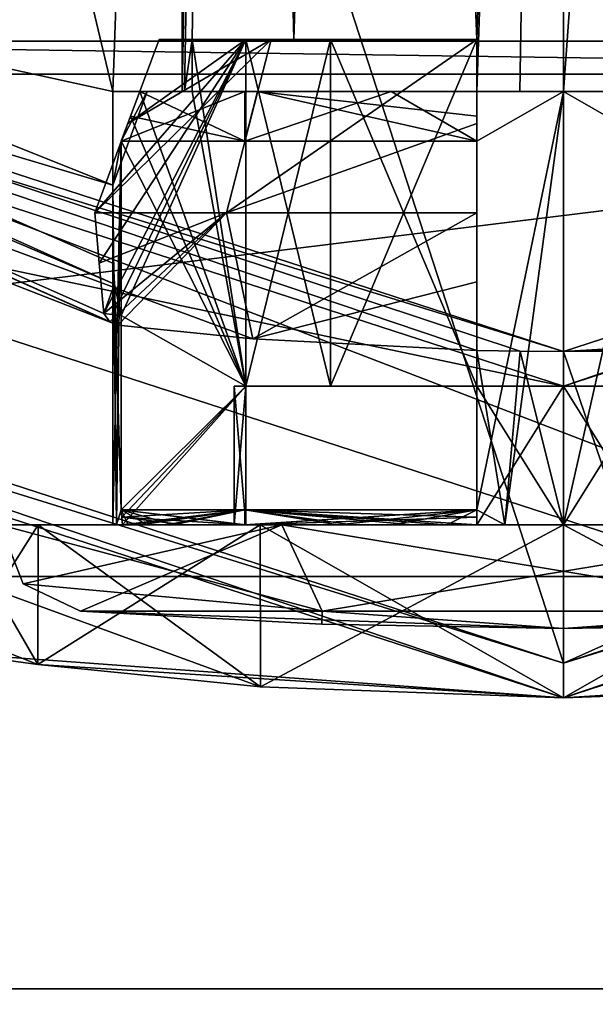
# Model space of a CAD drawing. Header units: millimetres. Extents: x -78 to 78, y -77 to 439.
# Tile 53 of 59: x -3.14 to 0.18, y 384.23 to 389.91. Entities that reach past the tile are written whole.
import ezdxf

# ---------------------------------------------------------------- set-up
doc = ezdxf.new("R2010")
doc.units = ezdxf.units.MM
doc.header["$LTSCALE"] = 65.185185
for name, color, linetype in [('152', 7, 'CONTINUOUS'), ('153', 7, 'CONTINUOUS'), ('154', 7, 'CONTINUOUS'), ('158', 7, 'CONTINUOUS'), ('159', 7, 'CONTINUOUS'), ('160', 7, 'CONTINUOUS'), ('170', 7, 'CONTINUOUS'), ('540', 7, 'CONTINUOUS'), ('541', 7, 'CONTINUOUS'), ('542', 7, 'CONTINUOUS'), ('543', 7, 'CONTINUOUS'), ('546', 7, 'CONTINUOUS'), ('547', 7, 'CONTINUOUS'), ('548', 7, 'CONTINUOUS'), ('549', 7, 'CONTINUOUS'), ('550', 7, 'CONTINUOUS'), ('551', 7, 'CONTINUOUS'), ('552', 7, 'CONTINUOUS'), ('553', 7, 'CONTINUOUS'), ('554', 7, 'CONTINUOUS'), ('555', 7, 'CONTINUOUS'), ('556', 7, 'CONTINUOUS'), ('557', 7, 'CONTINUOUS'), ('558', 7, 'CONTINUOUS'), ('559', 7, 'CONTINUOUS'), ('560', 7, 'CONTINUOUS'), ('561', 7, 'CONTINUOUS'), ('562', 7, 'CONTINUOUS'), ('565', 7, 'CONTINUOUS'), ('567', 7, 'CONTINUOUS'), ('568', 7, 'CONTINUOUS'), ('569', 7, 'CONTINUOUS'), ('570', 7, 'CONTINUOUS'), ('571', 7, 'CONTINUOUS'), ('572', 7, 'CONTINUOUS'), ('573', 7, 'CONTINUOUS'), ('574', 7, 'CONTINUOUS'), ('575', 7, 'CONTINUOUS'), ('576', 7, 'CONTINUOUS'), ('578', 7, 'CONTINUOUS'), ('579', 7, 'CONTINUOUS'), ('580', 7, 'CONTINUOUS'), ('581', 7, 'CONTINUOUS'), ('582', 7, 'CONTINUOUS'), ('583', 7, 'CONTINUOUS'), ('584', 7, 'CONTINUOUS'), ('589', 7, 'CONTINUOUS'), ('590', 7, 'CONTINUOUS'), ('594', 7, 'CONTINUOUS'), ('597', 7, 'CONTINUOUS'), ('600', 7, 'CONTINUOUS')]:
    doc.layers.add(name, color=color, linetype=linetype)

msp = doc.modelspace()

# ---------------------------------------------------------------- linework, layer by layer
at = {"layer": '152', "linetype": 'CONTINUOUS'}
for points in [[(8.8997, 382.6096), (-8.8997, 382.6096), (-8.3434, 384.3215), (8.8997, 382.6096)], [(8.3434, 384.3215), (8.8997, 382.6096), (-8.3434, 384.3215), (8.3434, 384.3215)]]:
    msp.add_3dface(points, dxfattribs=at)
at = {"layer": '153', "linetype": 'CONTINUOUS'}
for points in [[(8.3434, 384.3215), (-8.3434, 384.3215), (8.3434, 384.3215, 1), (8.3434, 384.3215)], [(8.3434, 384.3215, 1), (-8.3434, 384.3215), (-8.3434, 384.3215, 1), (8.3434, 384.3215, 1)]]:
    msp.add_3dface(points, dxfattribs=at)
at = {"layer": '154', "linetype": 'CONTINUOUS'}
for points in [[(8.3434, 384.3215, 1), (-8.3434, 384.3215, 1), (-21.8434, 394.1297, 1), (8.3434, 384.3215, 1)], [(8.3434, 384.3215, 1), (-21.8434, 394.1297, 1), (-6.4893, 390.0278, 1), (8.3434, 384.3215, 1)], [(6.4893, 390.0278, 1), (8.3434, 384.3215, 1), (-6.4893, 390.0278, 1), (6.4893, 390.0278, 1)]]:
    msp.add_3dface(points, dxfattribs=at)
at = {"layer": '158', "linetype": 'CONTINUOUS'}
for points in [[(-6.5666, 389.79, 2.5), (6.5666, 389.79, 2.5), (6.3348, 390.5033, 2.5), (-6.5666, 389.79, 2.5)], [(-6.3348, 390.5033, 2.5), (-6.5666, 389.79, 2.5), (6.3348, 390.5033, 2.5), (-6.3348, 390.5033, 2.5)]]:
    msp.add_3dface(points, dxfattribs=at)
at = {"layer": '159', "linetype": 'CONTINUOUS'}
for points in [[(6.5666, 389.79, 2.5), (-6.5666, 389.79, 2.5), (6.5666, 389.79, 4.8), (6.5666, 389.79, 2.5)], [(6.5666, 389.79, 4.8), (-6.5666, 389.79, 2.5), (-6.5666, 389.79, 4.8), (6.5666, 389.79, 4.8)]]:
    msp.add_3dface(points, dxfattribs=at)
at = {"layer": '160', "linetype": 'CONTINUOUS'}
for points in [[(-16.9282, 386.7003, 5), (16.9282, 386.7003, 5), (6.6284, 389.5998, 5), (-16.9282, 386.7003, 5)], [(-6.6284, 389.5998, 5), (-16.9282, 386.7003, 5), (6.6284, 389.5998, 5), (-6.6284, 389.5998, 5)], [(-8.8997, 382.6096, 5), (16.9282, 386.7003, 5), (-16.9282, 386.7003, 5), (-8.8997, 382.6096, 5)], [(8.8997, 382.6096, 5), (16.9282, 386.7003, 5), (-8.8997, 382.6096, 5), (8.8997, 382.6096, 5)]]:
    msp.add_3dface(points, dxfattribs=at)
at = {"layer": '170', "linetype": 'CONTINUOUS'}
for points in [[(-6.5666, 389.79, 4.8), (-6.6284, 389.5998, 5), (6.6284, 389.5998, 5), (-6.5666, 389.79, 4.8)], [(6.5666, 389.79, 4.8), (-6.5666, 389.79, 4.8), (6.6284, 389.5998, 5), (6.5666, 389.79, 4.8)]]:
    msp.add_3dface(points, dxfattribs=at)
at = {"layer": '540', "linetype": 'CONTINUOUS'}
for points in [[(-14.5403, 393.49, 50.2), (-2.5716, 388.1508, 50.2), (-12.9313, 392.2016, 18.2), (-14.5403, 393.49, 50.2)], [(-1.7923, 388.0731, 48.9989), (-0.5, 388.0057, 48.3665), (-12.9313, 392.2016, 18.2), (-1.7923, 388.0731, 48.9989)], [(-12.9313, 392.2016, 18.2), (-0.5, 388.0057, 48.3665), (-0.2511, 388.0014, 48.4122), (-12.9313, 392.2016, 18.2)], [(-2.5716, 388.1508, 50.2), (-1.7923, 388.0731, 48.9989), (-12.9313, 392.2016, 18.2), (-2.5716, 388.1508, 50.2)], [(0, 388, 18.2), (-12.9313, 392.2016, 18.2), (0, 388, 48.4), (0, 388, 18.2)], [(0, 388, 48.4), (-12.9313, 392.2016, 18.2), (-0.2511, 388.0014, 48.4122), (0, 388, 48.4)], [(-0.2511, 388.0014, 48.4122), (-0.5, 388.0057, 48.3665), (-0.5, 388.0057, 48.4485), (-0.2511, 388.0014, 48.4122)]]:
    msp.add_3dface(points, dxfattribs=at)
at = {"layer": '541', "linetype": 'CONTINUOUS'}
for points in [[(0, 387.8, 18), (-13.9893, 390.7454, 18), (-13.0489, 392.0398, 18), (0, 387.8, 18)], [(13.9893, 390.7454, 18), (0, 386.2, 18), (13.0489, 392.0398, 18), (13.9893, 390.7454, 18)], [(13.0489, 392.0398, 18), (0, 386.2, 18), (0, 387.8, 18), (13.0489, 392.0398, 18)], [(0, 386.2, 18), (-13.9893, 390.7454, 18), (0, 387.8, 18), (0, 386.2, 18)]]:
    msp.add_3dface(points, dxfattribs=at)
at = {"layer": '542', "linetype": 'CONTINUOUS'}
for points in [[(0, 386, 57.8), (-14.1069, 390.5836, 57.8), (0, 386, 54.5), (0, 386, 57.8)], [(0, 386, 54.5), (-14.1069, 390.5836, 57.8), (-1.7472, 386.0637, 54.0327), (0, 386, 54.5)], [(-1.7472, 386.0637, 54.0327), (-14.1069, 390.5836, 57.8), (-3.0327, 386.1924, 52.7472), (-1.7472, 386.0637, 54.0327)], [(-3.0327, 386.1924, 52.7472), (-14.1069, 390.5836, 57.8), (-3.5, 386.2566, 51.0001), (-3.0327, 386.1924, 52.7472)], [(-3.5, 386.2566, 51.0001), (-14.1069, 390.5836, 57.8), (0, 386, 18.2), (-3.5, 386.2566, 51.0001)], [(0, 386, 18.2), (-14.1069, 390.5836, 57.8), (-14.1069, 390.5836, 18.2), (0, 386, 18.2)], [(-3.0327, 386.1924, 49.2528), (-3.5, 386.2566, 51.0001), (0, 386, 18.2), (-3.0327, 386.1924, 49.2528)], [(-1.7473, 386.0637, 47.9674), (-3.0327, 386.1924, 49.2528), (0, 386, 18.2), (-1.7473, 386.0637, 47.9674)], [(0, 386, 47.5), (-1.7473, 386.0637, 47.9674), (0, 386, 18.2), (0, 386, 47.5)]]:
    msp.add_3dface(points, dxfattribs=at)
at = {"layer": '543', "linetype": 'CONTINUOUS'}
for points in [[(-13.9893, 429.2546, 58), (0, 386.2, 58), (0, 433.8, 58), (-13.9893, 429.2546, 58)], [(0, 433.8, 58), (0, 386.2, 58), (13.9893, 390.7454, 58), (0, 433.8, 58)], [(-13.9893, 390.7454, 58), (0, 386.2, 58), (-13.9893, 429.2546, 58), (-13.9893, 390.7454, 58)]]:
    msp.add_3dface(points, dxfattribs=at)
at = {"layer": '546', "linetype": 'CONTINUOUS'}
for points in [[(0, 388, 18.2), (2.5716, 388.1508, 50.2), (12.9313, 392.2016, 18.2), (0, 388, 18.2)], [(2.5716, 388.1508, 50.2), (0, 388, 18.2), (1.7923, 388.0731, 48.9989), (2.5716, 388.1508, 50.2)], [(1.7923, 388.0731, 48.9989), (0, 388, 18.2), (0.5, 388.0057, 48.3665), (1.7923, 388.0731, 48.9989)], [(0.5, 388.0057, 48.3665), (0, 388, 18.2), (0.5, 388.0057, 48.4485), (0.5, 388.0057, 48.3665)], [(0.5, 388.0057, 48.4485), (0, 388, 18.2), (0.2511, 388.0014, 48.4122), (0.5, 388.0057, 48.4485)], [(0, 388, 18.2), (0, 388, 48.4), (0.2511, 388.0014, 48.4122), (0, 388, 18.2)]]:
    msp.add_3dface(points, dxfattribs=at)
at = {"layer": '547', "linetype": 'CONTINUOUS'}
for points in [[(14.1069, 390.5836, 57.8), (0, 386, 57.8), (3.0327, 386.1924, 52.7472), (14.1069, 390.5836, 57.8)], [(0, 386, 47.5), (0, 386, 18.2), (14.1069, 390.5836, 18.2), (0, 386, 47.5)], [(0, 386, 47.5), (14.1069, 390.5836, 18.2), (1.7472, 386.0637, 47.9673), (0, 386, 47.5)], [(3.0327, 386.1924, 52.7472), (0, 386, 57.8), (1.7473, 386.0637, 54.0327), (3.0327, 386.1924, 52.7472)], [(0, 386, 57.8), (0, 386, 54.5), (1.7473, 386.0637, 54.0327), (0, 386, 57.8)]]:
    msp.add_3dface(points, dxfattribs=at)
at = {"layer": '548', "linetype": 'CONTINUOUS'}
for points in [[(0, 404.5, 53.2), (1.0883, 404.6087, 52.912), (0, 389.5, 53.2), (0, 404.5, 53.2)], [(0, 389.5, 53.2), (1.0883, 404.6087, 52.912), (0.2517, 389.5, 53.1856), (0, 389.5, 53.2)]]:
    msp.add_3dface(points, dxfattribs=at)
at = {"layer": '549', "linetype": 'CONTINUOUS'}
for points in [[(-2.2, 389.5, 51), (-2.4446, 389.5, 51.5), (-2.6, 389.5, 51), (-2.2, 389.5, 51)], [(-2.6, 389.5, 51), (-2.4446, 389.5, 51.5), (-2.4021, 389.5, 51.995), (-2.6, 389.5, 51)], [(-2.4446, 389.5, 51.5), (-1.7644, 389.5, 52.7644), (-2.4021, 389.5, 51.995), (-2.4446, 389.5, 51.5)], [(-2.1424, 389.5, 51.5), (-2.4446, 389.5, 51.5), (-2.1856, 389.5, 51.2517), (-2.1424, 389.5, 51.5)], [(-2.1856, 389.5, 51.2517), (-2.4446, 389.5, 51.5), (-2.2, 389.5, 51), (-2.1856, 389.5, 51.2517)], [(-2.4021, 389.5, 51.995), (-1.7644, 389.5, 52.7644), (-1.8385, 389.5, 52.8385), (-2.4021, 389.5, 51.995)], [(-1.8385, 389.5, 52.8385), (-1.7644, 389.5, 52.7644), (-0.995, 389.5, 53.4021), (-1.8385, 389.5, 52.8385)], [(-1.7644, 389.5, 52.7644), (-0.5, 389.5, 53.4446), (-0.995, 389.5, 53.4021), (-1.7644, 389.5, 52.7644)], [(-0.995, 389.5, 53.4021), (-0.5, 389.5, 53.4446), (0, 389.5, 53.6), (-0.995, 389.5, 53.4021)], [(-0.5, 389.5, 53.4446), (0, 389.5, 53.2), (0, 389.5, 53.6), (-0.5, 389.5, 53.4446)], [(0, 389.5, 53.2), (-0.5, 389.5, 53.4446), (-0.2517, 389.5, 53.1856), (0, 389.5, 53.2)], [(-0.2517, 389.5, 53.1856), (-0.5, 389.5, 53.4446), (-0.5, 389.5, 53.1424), (-0.2517, 389.5, 53.1856)], [(0, 389.5, 53.2), (0.2517, 389.5, 53.1856), (0, 389.5, 53.6), (0, 389.5, 53.2)], [(0.2517, 389.5, 53.1856), (0.5, 389.5, 53.1424), (0, 389.5, 53.6), (0.2517, 389.5, 53.1856)], [(0, 389.5, 53.6), (0.5, 389.5, 53.1424), (0.5, 389.5, 53.4446), (0, 389.5, 53.6)], [(0.995, 389.5, 53.4021), (0, 389.5, 53.6), (0.5, 389.5, 53.4446), (0.995, 389.5, 53.4021)]]:
    msp.add_3dface(points, dxfattribs=at)
at = {"layer": '550', "linetype": 'CONTINUOUS'}
for points in [[(0, 389.5, 53.6), (0.995, 389.5, 53.4021), (0.5, 389.2121, 53.5515), (0, 389.5, 53.6)], [(0, 387, 53.6), (0, 389.5, 53.6), (0.5, 389.2121, 53.5515), (0, 387, 53.6)], [(0.3394, 387, 53.5778), (0, 387, 53.6), (0.5, 389.2121, 53.5515), (0.3394, 387, 53.5778)], [(0.2511, 388.0014, 48.4122), (0, 388, 48.4), (0.3394, 387, 48.4222), (0.2511, 388.0014, 48.4122)], [(0.3394, 387, 48.4222), (0, 388, 48.4), (0, 387, 48.4), (0.3394, 387, 48.4222)]]:
    msp.add_3dface(points, dxfattribs=at)
at = {"layer": '551', "linetype": 'CONTINUOUS'}
for points in [[(-1.914, 404.8438, 52.0847), (-2.1856, 389.5, 51.2517), (-2.2, 389.5, 51), (-1.914, 404.8438, 52.0847)], [(-1.914, 404.8438, 52.0847), (-2.2, 389.5, 51), (-2.2, 400.8611, 51), (-1.914, 404.8438, 52.0847)], [(-2.1856, 389.5, 51.2517), (-1.914, 404.8438, 52.0847), (-2.1424, 389.8, 51.5), (-2.1856, 389.5, 51.2517)], [(-2.1424, 389.8, 51.5), (-1.914, 404.8438, 52.0847), (-1.5556, 389.8, 52.5556), (-2.1424, 389.8, 51.5)], [(-1.914, 404.8438, 52.0847), (-1.0881, 404.6087, 52.9121), (-1.5556, 389.8, 52.5556), (-1.914, 404.8438, 52.0847)], [(-1.5556, 389.8, 52.5556), (-1.0881, 404.6087, 52.9121), (-0.5, 389.8, 53.1424), (-1.5556, 389.8, 52.5556)], [(-1.0881, 404.6087, 52.9121), (0, 404.5, 53.2), (-0.5, 389.8, 53.1424), (-1.0881, 404.6087, 52.9121)], [(0, 404.5, 53.2), (-0.2517, 389.5, 53.1856), (-0.5, 389.5, 53.1424), (0, 404.5, 53.2)], [(0, 404.5, 53.2), (-0.5, 389.5, 53.1424), (-0.5, 389.8, 53.1424), (0, 404.5, 53.2)], [(0, 404.5, 53.2), (0, 389.5, 53.2), (-0.2517, 389.5, 53.1856), (0, 404.5, 53.2)], [(-2.1424, 389.5, 51.5), (-2.1856, 389.5, 51.2517), (-2.1424, 389.8, 51.5), (-2.1424, 389.5, 51.5)]]:
    msp.add_3dface(points, dxfattribs=at)
at = {"layer": '552', "linetype": 'CONTINUOUS'}
for points in [[(-2.6, 389.5, 51), (-2.4021, 389.5, 51.995), (-2.6, 388.96, 51), (-2.6, 389.5, 51)], [(-2.6, 388.96, 51), (-2.4021, 389.5, 51.995), (-2.5515, 389.2121, 51.5), (-2.6, 388.96, 51)], [(-2.4021, 389.5, 51.995), (-1.8385, 389.5, 52.8385), (-2.5515, 389.2121, 51.5), (-2.4021, 389.5, 51.995)], [(-2.5515, 389.2121, 51.5), (-1.8385, 389.5, 52.8385), (-1.8385, 389.2121, 52.8385), (-2.5515, 389.2121, 51.5)], [(-1.8385, 389.5, 52.8385), (-0.995, 389.5, 53.4021), (-1.8385, 389.2121, 52.8385), (-1.8385, 389.5, 52.8385)], [(-1.8385, 389.2121, 52.8385), (-0.995, 389.5, 53.4021), (-0.5, 389.2121, 53.5515), (-1.8385, 389.2121, 52.8385)], [(-0.995, 389.5, 53.4021), (0, 389.5, 53.6), (-0.5, 389.2121, 53.5515), (-0.995, 389.5, 53.4021)], [(0, 389.5, 53.6), (-0.3394, 387, 53.5778), (-0.5, 387.0855, 53.5515), (0, 389.5, 53.6)], [(-0.5, 389.2121, 53.5515), (0, 389.5, 53.6), (-0.5, 387.0855, 53.5515), (-0.5, 389.2121, 53.5515)], [(0, 389.5, 53.6), (0, 387, 53.6), (-0.3394, 387, 53.5778), (0, 389.5, 53.6)], [(-2.5778, 387, 51.3394), (-2.6, 387, 51), (-2.5515, 389.2121, 51.5), (-2.5778, 387, 51.3394)], [(-2.6, 387, 51), (-2.6, 388.96, 51), (-2.5515, 389.2121, 51.5), (-2.6, 387, 51)], [(-2.5515, 387.0855, 51.5), (-2.5778, 387, 51.3394), (-2.5515, 389.2121, 51.5), (-2.5515, 387.0855, 51.5)], [(-2.6, 387, 51), (-2.5778, 387, 50.6606), (-2.6, 388.96, 51), (-2.6, 387, 51)], [(-2.6, 388.96, 51), (-2.5778, 387, 50.6606), (-2.5964, 388.5077, 50.8624), (-2.6, 388.96, 51)], [(-2.5964, 388.5077, 50.8624), (-2.5778, 387, 50.6606), (-2.5894, 388.3884, 50.7652), (-2.5964, 388.5077, 50.8624)], [(-2.5894, 388.3884, 50.7652), (-2.5778, 387, 50.6606), (-2.5515, 387.0855, 50.5), (-2.5894, 388.3884, 50.7652)], [(-2.5515, 388.2072, 50.5), (-2.5894, 388.3884, 50.7652), (-2.5515, 387.0855, 50.5), (-2.5515, 388.2072, 50.5)], [(-0.2511, 388.0014, 48.4122), (-0.5, 388.0057, 48.4485), (-0.3394, 387, 48.4222), (-0.2511, 388.0014, 48.4122)], [(-0.3394, 387, 48.4222), (-0.5, 388.0057, 48.4485), (-0.5, 387.0855, 48.4485), (-0.3394, 387, 48.4222)], [(0, 387, 48.4), (-0.2511, 388.0014, 48.4122), (-0.3394, 387, 48.4222), (0, 387, 48.4)], [(0, 388, 48.4), (-0.2511, 388.0014, 48.4122), (0, 387, 48.4), (0, 388, 48.4)], [(-2.5778, 387, 50.6606), (-2.5114, 387, 50.3271), (-2.5515, 387.0855, 50.5), (-2.5778, 387, 50.6606)], [(-2.5114, 387, 51.6729), (-2.5778, 387, 51.3394), (-2.5515, 387.0855, 51.5), (-2.5114, 387, 51.6729)], [(-2.2517, 387, 49.7), (-1.8385, 387, 49.1615), (-2.5515, 387.0855, 50.5), (-2.2517, 387, 49.7)], [(-2.5515, 387.0855, 50.5), (-1.8385, 387, 49.1615), (-1.8385, 387.0855, 49.1615), (-2.5515, 387.0855, 50.5)], [(-2.4021, 387, 50.005), (-2.2517, 387, 49.7), (-2.5515, 387.0855, 50.5), (-2.4021, 387, 50.005)], [(-2.5114, 387, 50.3271), (-2.4021, 387, 50.005), (-2.5515, 387.0855, 50.5), (-2.5114, 387, 50.3271)], [(-2.5114, 387, 51.6729), (-2.5515, 387.0855, 51.5), (-1.8385, 387.0855, 52.8385), (-2.5114, 387, 51.6729)], [(-2.2517, 387, 52.3), (-2.5114, 387, 51.6729), (-1.8385, 387.0855, 52.8385), (-2.2517, 387, 52.3)], [(-1.8385, 387, 52.8385), (-2.2517, 387, 52.3), (-1.8385, 387.0855, 52.8385), (-1.8385, 387, 52.8385)], [(-1.3, 387, 48.7483), (-0.6729, 387, 48.4886), (-1.8385, 387.0855, 49.1615), (-1.3, 387, 48.7483)], [(-1.8385, 387.0855, 49.1615), (-0.6729, 387, 48.4886), (-0.5, 387.0855, 48.4485), (-1.8385, 387.0855, 49.1615)], [(-1.8385, 387, 49.1615), (-1.3, 387, 48.7483), (-1.8385, 387.0855, 49.1615), (-1.8385, 387, 49.1615)], [(-1.3, 387, 53.2517), (-1.8385, 387, 52.8385), (-0.5, 387.0855, 53.5515), (-1.3, 387, 53.2517)], [(-0.5, 387.0855, 53.5515), (-1.8385, 387, 52.8385), (-1.8385, 387.0855, 52.8385), (-0.5, 387.0855, 53.5515)], [(-0.995, 387, 53.4021), (-1.3, 387, 53.2517), (-0.5, 387.0855, 53.5515), (-0.995, 387, 53.4021)], [(-0.6729, 387, 53.5114), (-0.995, 387, 53.4021), (-0.5, 387.0855, 53.5515), (-0.6729, 387, 53.5114)], [(-0.6729, 387, 48.4886), (-0.3394, 387, 48.4222), (-0.5, 387.0855, 48.4485), (-0.6729, 387, 48.4886)], [(-0.3394, 387, 53.5778), (-0.6729, 387, 53.5114), (-0.5, 387.0855, 53.5515), (-0.3394, 387, 53.5778)]]:
    msp.add_3dface(points, dxfattribs=at)
at = {"layer": '553', "linetype": 'CONTINUOUS'}
for points in [[(-14.1069, 390.5836, 57.8), (0, 386, 57.8), (-13.9893, 390.7454, 58), (-14.1069, 390.5836, 57.8)], [(0, 386, 57.8), (0, 386.2, 58), (-13.9893, 390.7454, 58), (0, 386, 57.8)]]:
    msp.add_3dface(points, dxfattribs=at)
at = {"layer": '554', "linetype": 'CONTINUOUS'}
for points in [[(13.9893, 390.7454, 58), (0, 386.2, 58), (14.1069, 390.5836, 57.8), (13.9893, 390.7454, 58)], [(0, 386.2, 58), (0, 386, 57.8), (14.1069, 390.5836, 57.8), (0, 386.2, 58)]]:
    msp.add_3dface(points, dxfattribs=at)
at = {"layer": '555', "linetype": 'CONTINUOUS'}
for points in [[(0, 386.2, 18), (13.9893, 390.7454, 18), (0, 386, 18.2), (0, 386.2, 18)], [(0, 386, 18.2), (13.9893, 390.7454, 18), (14.1069, 390.5836, 18.2), (0, 386, 18.2)]]:
    msp.add_3dface(points, dxfattribs=at)
at = {"layer": '556', "linetype": 'CONTINUOUS'}
for points in [[(-13.9893, 390.7454, 18), (0, 386.2, 18), (-14.1069, 390.5836, 18.2), (-13.9893, 390.7454, 18)], [(0, 386.2, 18), (0, 386, 18.2), (-14.1069, 390.5836, 18.2), (0, 386.2, 18)]]:
    msp.add_3dface(points, dxfattribs=at)
at = {"layer": '557', "linetype": 'CONTINUOUS'}
for points in [[(0, 387.8, 18), (0, 388, 18.2), (12.9313, 392.2016, 18.2), (0, 387.8, 18)], [(13.0489, 392.0398, 18), (0, 387.8, 18), (12.9313, 392.2016, 18.2), (13.0489, 392.0398, 18)]]:
    msp.add_3dface(points, dxfattribs=at)
at = {"layer": '558', "linetype": 'CONTINUOUS'}
for points in [[(-12.9313, 392.2016, 18.2), (0, 388, 18.2), (-13.0489, 392.0398, 18), (-12.9313, 392.2016, 18.2)], [(0, 388, 18.2), (0, 387.8, 18), (-13.0489, 392.0398, 18), (0, 388, 18.2)]]:
    msp.add_3dface(points, dxfattribs=at)
at = {"layer": '559', "linetype": 'CONTINUOUS'}
for points in [[(-2.6, 389.5, 51), (-9.3791, 390.9876, 51), (-5.6975, 402.5235, 51), (-2.6, 389.5, 51)], [(-2.2, 400.8611, 51), (-2.6, 389.5, 51), (-5.6975, 402.5235, 51), (-2.2, 400.8611, 51)], [(-2.2, 389.5, 51), (-2.6, 389.5, 51), (-2.2, 400.8611, 51), (-2.2, 389.5, 51)], [(-2.6, 389.5, 51), (-2.6, 388.96, 51), (-9.3791, 390.9876, 51), (-2.6, 389.5, 51)]]:
    msp.add_3dface(points, dxfattribs=at)
at = {"layer": '560', "linetype": 'CONTINUOUS'}
for points in [[(-3.5, 387, 51), (-3.0311, 387, 49.25), (-3.25, 387, 51), (-3.5, 387, 51)], [(-3.0311, 387, 52.75), (-3.5, 387, 51), (-3.25, 387, 51), (-3.0311, 387, 52.75)], [(-3.0311, 387, 49.25), (-1.75, 387, 47.9689), (-3.25, 387, 51), (-3.0311, 387, 49.25)], [(-3.25, 387, 51), (-1.75, 387, 47.9689), (-1.625, 387, 48.1854), (-3.25, 387, 51)], [(-3.0311, 387, 52.75), (-3.25, 387, 51), (-1.625, 387, 53.8146), (-3.0311, 387, 52.75)], [(-1.75, 387, 54.0311), (-3.0311, 387, 52.75), (-1.625, 387, 53.8146), (-1.75, 387, 54.0311)], [(0, 387, 54.5), (-1.75, 387, 54.0311), (-1.625, 387, 53.8146), (0, 387, 54.5)], [(-1.75, 387, 47.9689), (0, 387, 47.5), (-1.625, 387, 48.1854), (-1.75, 387, 47.9689)], [(1.625, 387, 53.8146), (0, 387, 54.5), (-1.625, 387, 53.8146), (1.625, 387, 53.8146)], [(-1.625, 387, 48.1854), (0, 387, 47.5), (1.625, 387, 48.1854), (-1.625, 387, 48.1854)], [(1.75, 387, 54.0311), (0, 387, 54.5), (1.625, 387, 53.8146), (1.75, 387, 54.0311)], [(0, 387, 47.5), (1.75, 387, 47.9689), (1.625, 387, 48.1854), (0, 387, 47.5)]]:
    msp.add_3dface(points, dxfattribs=at)
at = {"layer": '561', "linetype": 'CONTINUOUS'}
for points in [[(1.7473, 386.0637, 54.0327), (0, 386, 54.5), (1.75, 387, 54.0311), (1.7473, 386.0637, 54.0327)], [(0, 386, 54.5), (0, 387, 54.5), (1.75, 387, 54.0311), (0, 386, 54.5)], [(0, 386, 47.5), (1.7472, 386.0637, 47.9673), (0, 387, 47.5), (0, 386, 47.5)], [(1.7472, 386.0637, 47.9673), (1.75, 387, 47.9689), (0, 387, 47.5), (1.7472, 386.0637, 47.9673)]]:
    msp.add_3dface(points, dxfattribs=at)
at = {"layer": '562', "linetype": 'CONTINUOUS'}
for points in [[(-3.0327, 386.1924, 52.7472), (-3.5, 386.2566, 51.0001), (-3.0311, 387, 52.75), (-3.0327, 386.1924, 52.7472)], [(-3.5, 386.2566, 51.0001), (-3.0327, 386.1924, 49.2528), (-3.5, 387, 51), (-3.5, 386.2566, 51.0001)], [(-3.5, 386.2566, 51.0001), (-3.5, 387, 51), (-3.0311, 387, 52.75), (-3.5, 386.2566, 51.0001)], [(-3.0327, 386.1924, 49.2528), (-3.0311, 387, 49.25), (-3.5, 387, 51), (-3.0327, 386.1924, 49.2528)], [(-1.7472, 386.0637, 54.0327), (-3.0327, 386.1924, 52.7472), (-1.75, 387, 54.0311), (-1.7472, 386.0637, 54.0327)], [(-3.0327, 386.1924, 52.7472), (-3.0311, 387, 52.75), (-1.75, 387, 54.0311), (-3.0327, 386.1924, 52.7472)], [(-3.0327, 386.1924, 49.2528), (-1.7473, 386.0637, 47.9674), (-3.0311, 387, 49.25), (-3.0327, 386.1924, 49.2528)], [(-1.7473, 386.0637, 47.9674), (-1.75, 387, 47.9689), (-3.0311, 387, 49.25), (-1.7473, 386.0637, 47.9674)], [(0, 387, 54.5), (-1.7472, 386.0637, 54.0327), (-1.75, 387, 54.0311), (0, 387, 54.5)], [(-1.7473, 386.0637, 47.9674), (0, 386, 47.5), (-1.75, 387, 47.9689), (-1.7473, 386.0637, 47.9674)], [(0, 386, 47.5), (0, 387, 47.5), (-1.75, 387, 47.9689), (0, 386, 47.5)], [(0, 386, 54.5), (-1.7472, 386.0637, 54.0327), (0, 387, 54.5), (0, 386, 54.5)]]:
    msp.add_3dface(points, dxfattribs=at)
at = {"layer": '565', "linetype": 'CONTINUOUS'}
for points in [[(-2.5894, 388.3884, 50.7652), (-14.5403, 393.49, 50.2), (-14.41, 393.6875, 50.7657), (-2.5894, 388.3884, 50.7652)], [(-2.6, 388.96, 51), (-2.5964, 388.5077, 50.8624), (-14.41, 393.6875, 50.7657), (-2.6, 388.96, 51)], [(-9.3791, 390.9876, 51), (-2.6, 388.96, 51), (-14.41, 393.6875, 50.7657), (-9.3791, 390.9876, 51)], [(-2.5964, 388.5077, 50.8624), (-2.5894, 388.3884, 50.7652), (-14.41, 393.6875, 50.7657), (-2.5964, 388.5077, 50.8624)], [(-2.5716, 388.1508, 50.2), (-14.5403, 393.49, 50.2), (-2.6162, 388.171, 50.3531), (-2.5716, 388.1508, 50.2)], [(-14.5403, 393.49, 50.2), (-2.5894, 388.3884, 50.7652), (-2.6525, 388.2193, 50.5), (-14.5403, 393.49, 50.2)], [(-2.6162, 388.171, 50.3531), (-14.5403, 393.49, 50.2), (-2.6525, 388.2193, 50.5), (-2.6162, 388.171, 50.3531)], [(-2.6525, 388.2193, 50.5), (-2.5894, 388.3884, 50.7652), (-2.602, 388.2132, 50.5), (-2.6525, 388.2193, 50.5)], [(-2.5894, 388.3884, 50.7652), (-2.5515, 388.2072, 50.5), (-2.602, 388.2132, 50.5), (-2.5894, 388.3884, 50.7652)]]:
    msp.add_3dface(points, dxfattribs=at)
at = {"layer": '567', "linetype": 'CONTINUOUS'}
for points in [[(-2.7863, 386.5013, 51), (-1.3932, 386.5013, 48.587), (-1.3941, 386.4253, 51), (-2.7863, 386.5013, 51)], [(-1.3932, 386.5013, 48.587), (0, 386.4, 51), (-1.3941, 386.4253, 51), (-1.3932, 386.5013, 48.587)], [(1.3932, 386.5013, 48.587), (0, 386.4, 51), (-1.3932, 386.5013, 48.587), (1.3932, 386.5013, 48.587)], [(1.3941, 386.4253, 51), (0, 386.4, 51), (2.7863, 386.5013, 51), (1.3941, 386.4253, 51)], [(2.7863, 386.5013, 51), (0, 386.4, 51), (1.3932, 386.5013, 48.587), (2.7863, 386.5013, 51)]]:
    msp.add_3dface(points, dxfattribs=at)
at = {"layer": '568', "linetype": 'CONTINUOUS'}
for points in [[(-3.25, 387, 51), (-1.625, 387, 48.1854), (-3.1162, 386.6595, 51), (-3.25, 387, 51)], [(-1.625, 387, 48.1854), (-2.7863, 386.5013, 51), (-3.1162, 386.6595, 51), (-1.625, 387, 48.1854)], [(-1.625, 387, 48.1854), (-1.3932, 386.5013, 48.587), (-2.7863, 386.5013, 51), (-1.625, 387, 48.1854)], [(-1.625, 387, 48.1854), (1.625, 387, 48.1854), (-1.3932, 386.5013, 48.587), (-1.625, 387, 48.1854)], [(1.625, 387, 48.1854), (1.3932, 386.5013, 48.587), (-1.3932, 386.5013, 48.587), (1.625, 387, 48.1854)]]:
    msp.add_3dface(points, dxfattribs=at)
at = {"layer": '569', "linetype": 'CONTINUOUS'}
for points in [[(-2.5778, 387, 50.6606), (-2.6, 387, 51), (-1.833, 387, 50.5), (-2.5778, 387, 50.6606)], [(-2.6, 387, 51), (-2.5778, 387, 51.3394), (-1.9, 387, 51), (-2.6, 387, 51)], [(-1.833, 387, 50.5), (-2.6, 387, 51), (-1.9, 387, 51), (-1.833, 387, 50.5)], [(-2.5114, 387, 50.3271), (-2.5778, 387, 50.6606), (-2.5438, 387, 50.5), (-2.5114, 387, 50.3271)], [(-2.5438, 387, 50.5), (-2.5778, 387, 50.6606), (-1.833, 387, 50.5), (-2.5438, 387, 50.5)], [(-2.5778, 387, 51.3394), (-2.5114, 387, 51.6729), (-2.5438, 387, 51.5), (-2.5778, 387, 51.3394)], [(-1.9, 387, 51), (-2.5778, 387, 51.3394), (-2.5438, 387, 51.5), (-1.9, 387, 51)], [(-2.4425, 387, 50.1308), (-2.5114, 387, 50.3271), (-2.5438, 387, 50.5), (-2.4425, 387, 50.1308)], [(-2.5114, 387, 51.6729), (-2.2517, 387, 52.3), (-2.5438, 387, 51.5), (-2.5114, 387, 51.6729)], [(-2.5438, 387, 51.5), (-2.2517, 387, 52.3), (-1.8332, 387, 52.8332), (-2.5438, 387, 51.5)], [(-2.1884, 387, 51.5), (-1.9, 387, 51), (-2.5438, 387, 51.5), (-2.1884, 387, 51.5)], [(-2.4021, 387, 50.005), (-2.5114, 387, 50.3271), (-2.4425, 387, 50.1308), (-2.4021, 387, 50.005)], [(-2.2878, 387, 49.7805), (-2.4021, 387, 50.005), (-2.4425, 387, 50.1308), (-2.2878, 387, 49.7805)], [(-2.2517, 387, 49.7), (-2.4021, 387, 50.005), (-2.2878, 387, 49.7805), (-2.2517, 387, 49.7)], [(-1.8332, 387, 49.1668), (-2.2517, 387, 49.7), (-2.2878, 387, 49.7805), (-1.8332, 387, 49.1668)], [(-1.8385, 387, 49.1615), (-2.2517, 387, 49.7), (-1.8332, 387, 49.1668), (-1.8385, 387, 49.1615)], [(-2.2517, 387, 52.3), (-1.8385, 387, 52.8385), (-1.8332, 387, 52.8332), (-2.2517, 387, 52.3)], [(-1.833, 387, 51.5), (-1.9, 387, 51), (-2.1884, 387, 51.5), (-1.833, 387, 51.5)], [(-1.3, 387, 48.7483), (-1.8385, 387, 49.1615), (-0.5, 387, 48.4562), (-1.3, 387, 48.7483)], [(-0.5, 387, 48.4562), (-1.8385, 387, 49.1615), (-1.8332, 387, 49.1668), (-0.5, 387, 48.4562)], [(-1.8385, 387, 52.8385), (-1.3, 387, 53.2517), (-1.8332, 387, 52.8332), (-1.8385, 387, 52.8385)], [(-1.8332, 387, 52.8332), (-1.3, 387, 53.2517), (-1.2195, 387, 53.2878), (-1.8332, 387, 52.8332)], [(-0.6729, 387, 48.4886), (-1.3, 387, 48.7483), (-0.5, 387, 48.4562), (-0.6729, 387, 48.4886)], [(-1.3, 387, 53.2517), (-0.995, 387, 53.4021), (-1.2195, 387, 53.2878), (-1.3, 387, 53.2517)], [(-1.2195, 387, 53.2878), (-0.995, 387, 53.4021), (-0.8692, 387, 53.4425), (-1.2195, 387, 53.2878)], [(-0.995, 387, 53.4021), (-0.6729, 387, 53.5114), (-0.8692, 387, 53.4425), (-0.995, 387, 53.4021)], [(-0.8692, 387, 53.4425), (-0.6729, 387, 53.5114), (-0.5, 387, 53.5438), (-0.8692, 387, 53.4425)], [(-0.3394, 387, 48.4222), (-0.6729, 387, 48.4886), (-0.5, 387, 48.4562), (-0.3394, 387, 48.4222)], [(-0.6729, 387, 53.5114), (-0.3394, 387, 53.5778), (-0.5, 387, 53.5438), (-0.6729, 387, 53.5114)], [(0.3394, 387, 48.4222), (-0.3394, 387, 48.4222), (-0.5, 387, 48.4562), (0.3394, 387, 48.4222)], [(0.5, 387, 48.4562), (0.3394, 387, 48.4222), (-0.5, 387, 48.4562), (0.5, 387, 48.4562)], [(-0.5, 387, 53.5438), (-0.3394, 387, 53.5778), (0.5, 387, 53.5438), (-0.5, 387, 53.5438)], [(0, 387, 49.1), (0.5, 387, 48.4562), (-0.5, 387, 48.8116), (0, 387, 49.1)], [(-0.5, 387, 48.8116), (0.5, 387, 48.4562), (-0.5, 387, 48.4562), (-0.5, 387, 48.8116)], [(-0.5, 387, 49.167), (0, 387, 49.1), (-0.5, 387, 48.8116), (-0.5, 387, 49.167)], [(-0.5, 387, 52.833), (-0.5, 387, 53.5438), (0, 387, 52.9), (-0.5, 387, 52.833)], [(0, 387, 52.9), (-0.5, 387, 53.5438), (0.5, 387, 52.833), (0, 387, 52.9)], [(0.5, 387, 52.833), (-0.5, 387, 53.5438), (0.5, 387, 53.5438), (0.5, 387, 52.833)], [(0, 387, 53.6), (0.3394, 387, 53.5778), (-0.3394, 387, 53.5778), (0, 387, 53.6)], [(-0.3394, 387, 53.5778), (0.3394, 387, 53.5778), (0.5, 387, 53.5438), (-0.3394, 387, 53.5778)], [(0.3394, 387, 48.4222), (0, 387, 48.4), (-0.3394, 387, 48.4222), (0.3394, 387, 48.4222)], [(0.5, 387, 49.167), (0.5, 387, 48.4562), (0, 387, 49.1), (0.5, 387, 49.167)]]:
    msp.add_3dface(points, dxfattribs=at)
at = {"layer": '570', "linetype": 'CONTINUOUS'}
for points in [[(-1.8385, 387.0855, 52.8385), (-2.5515, 387.0855, 51.5), (-1.8332, 387, 52.8332), (-1.8385, 387.0855, 52.8385)], [(-2.5515, 387.0855, 51.5), (-2.5477, 387.0427, 51.5), (-1.8332, 387, 52.8332), (-2.5515, 387.0855, 51.5)], [(-2.5438, 387, 51.5), (-1.8332, 387, 52.8332), (-2.5477, 387.0427, 51.5), (-2.5438, 387, 51.5)], [(-0.5, 387.0855, 53.5515), (-1.8385, 387.0855, 52.8385), (-0.5, 387.0427, 53.5477), (-0.5, 387.0855, 53.5515)], [(-1.8385, 387.0855, 52.8385), (-1.8332, 387, 52.8332), (-1.2195, 387, 53.2878), (-1.8385, 387.0855, 52.8385)], [(-1.8385, 387.0855, 52.8385), (-1.2195, 387, 53.2878), (-0.8692, 387, 53.4425), (-1.8385, 387.0855, 52.8385)], [(-1.8385, 387.0855, 52.8385), (-0.8692, 387, 53.4425), (-0.5, 387, 53.5438), (-1.8385, 387.0855, 52.8385)], [(-1.8385, 387.0855, 52.8385), (-0.5, 387, 53.5438), (-0.5, 387.0427, 53.5477), (-1.8385, 387.0855, 52.8385)]]:
    msp.add_3dface(points, dxfattribs=at)
at = {"layer": '571', "linetype": 'CONTINUOUS'}
for points in [[(-1.8385, 389.2121, 52.8385), (-2.4446, 389.5, 51.5), (-2.4976, 389.3573, 51.5), (-1.8385, 389.2121, 52.8385)], [(-1.7644, 389.5, 52.7644), (-2.4446, 389.5, 51.5), (-1.8385, 389.2121, 52.8385), (-1.7644, 389.5, 52.7644)], [(-1.7644, 389.5, 52.7644), (-1.8385, 389.2121, 52.8385), (-0.5, 389.2121, 53.5515), (-1.7644, 389.5, 52.7644)], [(-0.5, 389.2121, 53.5515), (-0.5, 389.3573, 53.4976), (-1.7644, 389.5, 52.7644), (-0.5, 389.2121, 53.5515)], [(-0.5, 389.5, 53.4446), (-1.7644, 389.5, 52.7644), (-0.5, 389.3573, 53.4976), (-0.5, 389.5, 53.4446)], [(-2.5515, 389.2121, 51.5), (-1.8385, 389.2121, 52.8385), (-2.4976, 389.3573, 51.5), (-2.5515, 389.2121, 51.5)]]:
    msp.add_3dface(points, dxfattribs=at)
at = {"layer": '572', "linetype": 'CONTINUOUS'}
for points in [[(-1.833, 389.8, 50.5), (-1.3435, 389.8, 49.6565), (-2.3331, 389.8, 50.5), (-1.833, 389.8, 50.5)], [(-2.3331, 389.8, 50.5), (-1.3435, 389.8, 49.6565), (-1.6872, 389.8, 49.3128), (-2.3331, 389.8, 50.5)], [(-0.5, 389.8, 49.167), (-0.5, 389.8, 48.6669), (-1.6872, 389.8, 49.3128), (-0.5, 389.8, 49.167)], [(-1.3435, 389.8, 49.6565), (-0.5, 389.8, 49.167), (-1.6872, 389.8, 49.3128), (-1.3435, 389.8, 49.6565)]]:
    msp.add_3dface(points, dxfattribs=at)
at = {"layer": '573', "linetype": 'CONTINUOUS'}
for points in [[(-1.833, 387.8, 51.5), (-1.833, 389.8, 51.5), (-1.3435, 389.8, 52.3435), (-1.833, 387.8, 51.5)], [(-1.3435, 387.8, 52.3435), (-1.833, 387.8, 51.5), (-1.3435, 389.8, 52.3435), (-1.3435, 387.8, 52.3435)], [(-0.5, 387.8, 52.833), (-1.3435, 387.8, 52.3435), (-0.5, 389.8, 52.833), (-0.5, 387.8, 52.833)], [(-0.5, 389.8, 52.833), (-1.3435, 387.8, 52.3435), (-1.3435, 389.8, 52.3435), (-0.5, 389.8, 52.833)]]:
    msp.add_3dface(points, dxfattribs=at)
at = {"layer": '574', "linetype": 'CONTINUOUS'}
for points in [[(-1.9, 387.8, 51), (-1.833, 387.8, 51.5), (1.9, 387.8, 51), (-1.9, 387.8, 51)], [(-1.833, 387.8, 50.5), (-1.9, 387.8, 51), (1.833, 387.8, 50.5), (-1.833, 387.8, 50.5)], [(1.833, 387.8, 50.5), (-1.9, 387.8, 51), (1.9, 387.8, 51), (1.833, 387.8, 50.5)], [(-1.833, 387.8, 51.5), (-1.3435, 387.8, 52.3435), (1.833, 387.8, 51.5), (-1.833, 387.8, 51.5)], [(-1.833, 387.8, 51.5), (1.833, 387.8, 51.5), (1.9, 387.8, 51), (-1.833, 387.8, 51.5)], [(-1.3435, 387.8, 49.6565), (-1.833, 387.8, 50.5), (1.3435, 387.8, 49.6565), (-1.3435, 387.8, 49.6565)], [(1.3435, 387.8, 49.6565), (-1.833, 387.8, 50.5), (1.833, 387.8, 50.5), (1.3435, 387.8, 49.6565)], [(-1.3435, 387.8, 52.3435), (-0.5, 387.8, 52.833), (1.3435, 387.8, 52.3435), (-1.3435, 387.8, 52.3435)], [(1.833, 387.8, 51.5), (-1.3435, 387.8, 52.3435), (1.3435, 387.8, 52.3435), (1.833, 387.8, 51.5)], [(-0.5, 387.8, 49.167), (-1.3435, 387.8, 49.6565), (0.5, 387.8, 49.167), (-0.5, 387.8, 49.167)], [(0.5, 387.8, 49.167), (-1.3435, 387.8, 49.6565), (1.3435, 387.8, 49.6565), (0.5, 387.8, 49.167)], [(1.3435, 387.8, 52.3435), (-0.5, 387.8, 52.833), (0.5, 387.8, 52.833), (1.3435, 387.8, 52.3435)], [(0.5, 387.8, 52.833), (-0.5, 387.8, 52.833), (0, 387.8, 52.9), (0.5, 387.8, 52.833)], [(0, 387.8, 49.1), (-0.5, 387.8, 49.167), (0.5, 387.8, 49.167), (0, 387.8, 49.1)]]:
    msp.add_3dface(points, dxfattribs=at)
at = {"layer": '575', "linetype": 'CONTINUOUS'}
for points in [[(0, 386.4, 51), (-2.7863, 386.5013, 51), (-1.3941, 386.4253, 51), (0, 386.4, 51)], [(-2.7863, 386.5013, 51), (0, 386.4, 51), (-1.3932, 386.5013, 53.413), (-2.7863, 386.5013, 51)], [(-1.3932, 386.5013, 53.413), (0, 386.4, 51), (1.3932, 386.5013, 53.413), (-1.3932, 386.5013, 53.413)], [(0, 386.4, 51), (1.3941, 386.4253, 51), (1.3932, 386.5013, 53.413), (0, 386.4, 51)]]:
    msp.add_3dface(points, dxfattribs=at)
at = {"layer": '576', "linetype": 'CONTINUOUS'}
for points in [[(-1.625, 387, 53.8146), (-3.25, 387, 51), (-1.3932, 386.5013, 53.413), (-1.625, 387, 53.8146)], [(-3.25, 387, 51), (-3.1162, 386.6595, 51), (-1.3932, 386.5013, 53.413), (-3.25, 387, 51)], [(1.625, 387, 53.8146), (-1.625, 387, 53.8146), (1.3932, 386.5013, 53.413), (1.625, 387, 53.8146)], [(-1.625, 387, 53.8146), (-1.3932, 386.5013, 53.413), (1.3932, 386.5013, 53.413), (-1.625, 387, 53.8146)], [(-3.1162, 386.6595, 51), (-2.7863, 386.5013, 51), (-1.3932, 386.5013, 53.413), (-3.1162, 386.6595, 51)]]:
    msp.add_3dface(points, dxfattribs=at)
at = {"layer": '578', "linetype": 'CONTINUOUS'}
for points in [[(-0.5, 389.8, 53.1424), (-0.5, 389.5, 53.1424), (-0.5, 389.8, 52.833), (-0.5, 389.8, 53.1424)], [(-0.5, 389.5, 53.1424), (-0.5, 387.8, 52.833), (-0.5, 389.8, 52.833), (-0.5, 389.5, 53.1424)], [(-0.5, 389.5, 53.1424), (-0.5, 389.5, 53.4446), (-0.5, 389.3573, 53.4976), (-0.5, 389.5, 53.1424)], [(-0.5, 389.2121, 53.5515), (-0.5, 389.5, 53.1424), (-0.5, 389.3573, 53.4976), (-0.5, 389.2121, 53.5515)], [(-0.5, 389.5, 53.1424), (-0.5, 389.2121, 53.5515), (-0.5, 387.8, 52.833), (-0.5, 389.5, 53.1424)], [(-0.5, 389.2121, 53.5515), (-0.5, 387.0855, 53.5515), (-0.5, 387.8, 52.833), (-0.5, 389.2121, 53.5515)], [(-0.5, 387.0855, 53.5515), (-0.5, 387.0427, 53.5477), (-0.5, 387.8, 52.833), (-0.5, 387.0855, 53.5515)], [(-0.5, 387, 53.5438), (-0.5, 387, 52.833), (-0.5, 387.8, 52.833), (-0.5, 387, 53.5438)], [(-0.5, 387.0427, 53.5477), (-0.5, 387, 53.5438), (-0.5, 387.8, 52.833), (-0.5, 387.0427, 53.5477)]]:
    msp.add_3dface(points, dxfattribs=at)
at = {"layer": '579', "linetype": 'CONTINUOUS'}
for points in [[(-0.5, 387, 52.833), (0, 387, 52.9), (-0.5, 387.8, 52.833), (-0.5, 387, 52.833)], [(-0.5, 387.8, 52.833), (0, 387, 52.9), (0, 387.8, 52.9), (-0.5, 387.8, 52.833)], [(0, 387, 52.9), (0.5, 387, 52.833), (0, 387.8, 52.9), (0, 387, 52.9)], [(0.5, 387, 52.833), (0.5, 387.8, 52.833), (0, 387.8, 52.9), (0.5, 387, 52.833)]]:
    msp.add_3dface(points, dxfattribs=at)
at = {"layer": '580', "linetype": 'CONTINUOUS'}
for points in [[(-2.1424, 389.5, 51.5), (-2.1424, 389.8, 51.5), (-1.833, 387.8, 51.5), (-2.1424, 389.5, 51.5)], [(-2.1424, 389.8, 51.5), (-1.833, 389.8, 51.5), (-1.833, 387.8, 51.5), (-2.1424, 389.8, 51.5)], [(-2.4976, 389.3573, 51.5), (-2.4446, 389.5, 51.5), (-1.833, 387.8, 51.5), (-2.4976, 389.3573, 51.5)], [(-2.4446, 389.5, 51.5), (-2.1424, 389.5, 51.5), (-1.833, 387.8, 51.5), (-2.4446, 389.5, 51.5)], [(-2.5515, 389.2121, 51.5), (-2.4976, 389.3573, 51.5), (-1.833, 387.8, 51.5), (-2.5515, 389.2121, 51.5)], [(-2.5515, 387.0855, 51.5), (-2.5515, 389.2121, 51.5), (-1.833, 387.8, 51.5), (-2.5515, 387.0855, 51.5)], [(-1.833, 387, 51.5), (-2.5515, 387.0855, 51.5), (-1.833, 387.8, 51.5), (-1.833, 387, 51.5)], [(-2.5515, 387.0855, 51.5), (-1.833, 387, 51.5), (-2.5477, 387.0427, 51.5), (-2.5515, 387.0855, 51.5)], [(-1.833, 387, 51.5), (-2.1884, 387, 51.5), (-2.5477, 387.0427, 51.5), (-1.833, 387, 51.5)], [(-2.1884, 387, 51.5), (-2.5438, 387, 51.5), (-2.5477, 387.0427, 51.5), (-2.1884, 387, 51.5)]]:
    msp.add_3dface(points, dxfattribs=at)
at = {"layer": '581', "linetype": 'CONTINUOUS'}
for points in [[(-1.833, 387, 50.5), (-1.9, 387, 51), (-1.833, 387.8, 50.5), (-1.833, 387, 50.5)], [(-1.9, 387, 51), (-1.833, 387, 51.5), (-1.9, 387.8, 51), (-1.9, 387, 51)], [(-1.9, 387, 51), (-1.9, 387.8, 51), (-1.833, 387.8, 50.5), (-1.9, 387, 51)], [(-1.833, 387, 51.5), (-1.833, 387.8, 51.5), (-1.9, 387.8, 51), (-1.833, 387, 51.5)]]:
    msp.add_3dface(points, dxfattribs=at)
at = {"layer": '582', "linetype": 'CONTINUOUS'}
for points in [[(-2.6783, 388.5089, 50.5), (-1.833, 389.8, 50.5), (-2.7042, 388.8, 50.5), (-2.6783, 388.5089, 50.5)], [(-2.7042, 388.8, 50.5), (-1.833, 389.8, 50.5), (-2.5134, 389.3146, 50.5), (-2.7042, 388.8, 50.5)], [(-2.6525, 388.2193, 50.5), (-1.833, 389.8, 50.5), (-2.6783, 388.5089, 50.5), (-2.6525, 388.2193, 50.5)], [(-2.6525, 388.2193, 50.5), (-2.602, 388.2132, 50.5), (-1.833, 389.8, 50.5), (-2.6525, 388.2193, 50.5)], [(-2.602, 388.2132, 50.5), (-2.5515, 388.2072, 50.5), (-1.833, 389.8, 50.5), (-2.602, 388.2132, 50.5)], [(-1.833, 389.8, 50.5), (-2.5515, 388.2072, 50.5), (-1.833, 387.8, 50.5), (-1.833, 389.8, 50.5)], [(-1.833, 389.8, 50.5), (-2.3331, 389.8, 50.5), (-2.5134, 389.3146, 50.5), (-1.833, 389.8, 50.5)], [(-2.5515, 388.2072, 50.5), (-2.5515, 387.0855, 50.5), (-1.833, 387.8, 50.5), (-2.5515, 388.2072, 50.5)], [(-1.833, 387.8, 50.5), (-2.5515, 387.0855, 50.5), (-2.5477, 387.0427, 50.5), (-1.833, 387.8, 50.5)], [(-2.5438, 387, 50.5), (-1.833, 387.8, 50.5), (-2.5477, 387.0427, 50.5), (-2.5438, 387, 50.5)], [(-2.5438, 387, 50.5), (-1.833, 387, 50.5), (-1.833, 387.8, 50.5), (-2.5438, 387, 50.5)]]:
    msp.add_3dface(points, dxfattribs=at)
at = {"layer": '583', "linetype": 'CONTINUOUS'}
for points in [[(-0.5, 389.8, 48.6669), (-0.5, 389.8, 49.167), (-0.5, 387.8, 49.167), (-0.5, 389.8, 48.6669)], [(-0.5, 389.8, 48.6669), (-0.5, 387.8, 49.167), (-0.5, 389.3151, 48.4867), (-0.5, 389.8, 48.6669)], [(-0.5, 389.3151, 48.4867), (-0.5, 387.8, 49.167), (-0.5, 388.8, 48.2958), (-0.5, 389.3151, 48.4867)], [(-0.5, 388.8, 48.2958), (-0.5, 387.8, 49.167), (-0.5, 388.4014, 48.3313), (-0.5, 388.8, 48.2958)], [(-0.5, 388.0057, 48.4485), (-0.5, 388.0057, 48.3665), (-0.5, 388.4014, 48.3313), (-0.5, 388.0057, 48.4485)], [(-0.5, 387.8, 49.167), (-0.5, 388.0057, 48.4485), (-0.5, 388.4014, 48.3313), (-0.5, 387.8, 49.167)], [(-0.5, 387.0855, 48.4485), (-0.5, 388.0057, 48.4485), (-0.5, 387.8, 49.167), (-0.5, 387.0855, 48.4485)], [(-0.5, 387, 49.167), (-0.5, 387.0855, 48.4485), (-0.5, 387.8, 49.167), (-0.5, 387, 49.167)], [(-0.5, 387.0855, 48.4485), (-0.5, 387, 49.167), (-0.5, 387.0427, 48.4523), (-0.5, 387.0855, 48.4485)], [(-0.5, 387, 49.167), (-0.5, 387, 48.8116), (-0.5, 387.0427, 48.4523), (-0.5, 387, 49.167)], [(-0.5, 387, 48.8116), (-0.5, 387, 48.4562), (-0.5, 387.0427, 48.4523), (-0.5, 387, 48.8116)]]:
    msp.add_3dface(points, dxfattribs=at)
at = {"layer": '584', "linetype": 'CONTINUOUS'}
for points in [[(0, 387, 49.1), (-0.5, 387, 49.167), (0, 387.8, 49.1), (0, 387, 49.1)], [(-0.5, 387, 49.167), (-0.5, 387.8, 49.167), (0, 387.8, 49.1), (-0.5, 387, 49.167)], [(0.5, 387, 49.167), (0, 387, 49.1), (0.5, 387.8, 49.167), (0.5, 387, 49.167)], [(0, 387, 49.1), (0, 387.8, 49.1), (0.5, 387.8, 49.167), (0, 387, 49.1)]]:
    msp.add_3dface(points, dxfattribs=at)
at = {"layer": '589', "linetype": 'CONTINUOUS'}
for points in [[(-2.6783, 388.5089, 50.5), (-2.7042, 388.8, 50.5), (-1.9445, 388.8, 49.0555), (-2.6783, 388.5089, 50.5)], [(-2.6525, 388.2193, 50.5), (-2.6783, 388.5089, 50.5), (-1.9445, 388.8, 49.0555), (-2.6525, 388.2193, 50.5)], [(-2.6162, 388.171, 50.3531), (-2.6525, 388.2193, 50.5), (-1.9445, 388.8, 49.0555), (-2.6162, 388.171, 50.3531)], [(-2.5716, 388.1508, 50.2), (-2.6162, 388.171, 50.3531), (-1.9445, 388.8, 49.0555), (-2.5716, 388.1508, 50.2)], [(-1.7923, 388.0731, 48.9989), (-2.5716, 388.1508, 50.2), (-1.9445, 388.8, 49.0555), (-1.7923, 388.0731, 48.9989)], [(-0.5, 388.8, 48.2958), (-1.7923, 388.0731, 48.9989), (-1.9445, 388.8, 49.0555), (-0.5, 388.8, 48.2958)], [(-0.5, 388.8, 48.2958), (-0.5, 388.4014, 48.3313), (-1.7923, 388.0731, 48.9989), (-0.5, 388.8, 48.2958)], [(-0.5, 388.0057, 48.3665), (-1.7923, 388.0731, 48.9989), (-0.5, 388.4014, 48.3313), (-0.5, 388.0057, 48.3665)]]:
    msp.add_3dface(points, dxfattribs=at)
at = {"layer": '590', "linetype": 'CONTINUOUS'}
for points in [[(-2.5515, 387.0855, 50.5), (-1.8385, 387.0855, 49.1615), (-2.5477, 387.0427, 50.5), (-2.5515, 387.0855, 50.5)], [(-1.8385, 387.0855, 49.1615), (-2.5438, 387, 50.5), (-2.5477, 387.0427, 50.5), (-1.8385, 387.0855, 49.1615)], [(-1.8385, 387.0855, 49.1615), (-2.4425, 387, 50.1308), (-2.5438, 387, 50.5), (-1.8385, 387.0855, 49.1615)], [(-1.8385, 387.0855, 49.1615), (-2.2878, 387, 49.7805), (-2.4425, 387, 50.1308), (-1.8385, 387.0855, 49.1615)], [(-1.8385, 387.0855, 49.1615), (-1.8332, 387, 49.1668), (-2.2878, 387, 49.7805), (-1.8385, 387.0855, 49.1615)], [(-1.8385, 387.0855, 49.1615), (-0.5, 387.0855, 48.4485), (-1.8332, 387, 49.1668), (-1.8385, 387.0855, 49.1615)], [(-0.5, 387.0855, 48.4485), (-0.5, 387.0427, 48.4523), (-1.8332, 387, 49.1668), (-0.5, 387.0855, 48.4485)], [(-0.5, 387, 48.4562), (-1.8332, 387, 49.1668), (-0.5, 387.0427, 48.4523), (-0.5, 387, 48.4562)]]:
    msp.add_3dface(points, dxfattribs=at)
at = {"layer": '594', "linetype": 'CONTINUOUS'}
for points in [[(-2.7042, 388.8, 50.5), (-2.5134, 389.3146, 50.5), (-1.6872, 389.8, 49.3128), (-2.7042, 388.8, 50.5)], [(-2.7042, 388.8, 50.5), (-1.6872, 389.8, 49.3128), (-1.9445, 388.8, 49.0555), (-2.7042, 388.8, 50.5)], [(-2.3331, 389.8, 50.5), (-1.6872, 389.8, 49.3128), (-2.5134, 389.3146, 50.5), (-2.3331, 389.8, 50.5)], [(-1.6872, 389.8, 49.3128), (-0.5, 389.8, 48.6669), (-1.9445, 388.8, 49.0555), (-1.6872, 389.8, 49.3128)], [(-0.5, 389.8, 48.6669), (-0.5, 389.3151, 48.4867), (-1.9445, 388.8, 49.0555), (-0.5, 389.8, 48.6669)], [(-0.5, 389.3151, 48.4867), (-0.5, 388.8, 48.2958), (-1.9445, 388.8, 49.0555), (-0.5, 389.3151, 48.4867)]]:
    msp.add_3dface(points, dxfattribs=at)
at = {"layer": '597', "linetype": 'CONTINUOUS'}
for points in [[(-2.1424, 389.8, 51.5), (-1.5556, 389.8, 52.5556), (-1.833, 389.8, 51.5), (-2.1424, 389.8, 51.5)], [(-1.833, 389.8, 51.5), (-1.5556, 389.8, 52.5556), (-1.3435, 389.8, 52.3435), (-1.833, 389.8, 51.5)], [(-1.5556, 389.8, 52.5556), (-0.5, 389.8, 53.1424), (-1.3435, 389.8, 52.3435), (-1.5556, 389.8, 52.5556)], [(-0.5, 389.8, 53.1424), (-0.5, 389.8, 52.833), (-1.3435, 389.8, 52.3435), (-0.5, 389.8, 53.1424)]]:
    msp.add_3dface(points, dxfattribs=at)
at = {"layer": '600', "linetype": 'CONTINUOUS'}
for points in [[(-1.3435, 389.8, 49.6565), (-1.833, 389.8, 50.5), (-1.3435, 387.8, 49.6565), (-1.3435, 389.8, 49.6565)], [(-1.833, 389.8, 50.5), (-1.833, 387.8, 50.5), (-1.3435, 387.8, 49.6565), (-1.833, 389.8, 50.5)], [(-0.5, 389.8, 49.167), (-1.3435, 389.8, 49.6565), (-0.5, 387.8, 49.167), (-0.5, 389.8, 49.167)], [(-1.3435, 389.8, 49.6565), (-1.3435, 387.8, 49.6565), (-0.5, 387.8, 49.167), (-1.3435, 389.8, 49.6565)]]:
    msp.add_3dface(points, dxfattribs=at)

doc.saveas('drawing.dxf')
